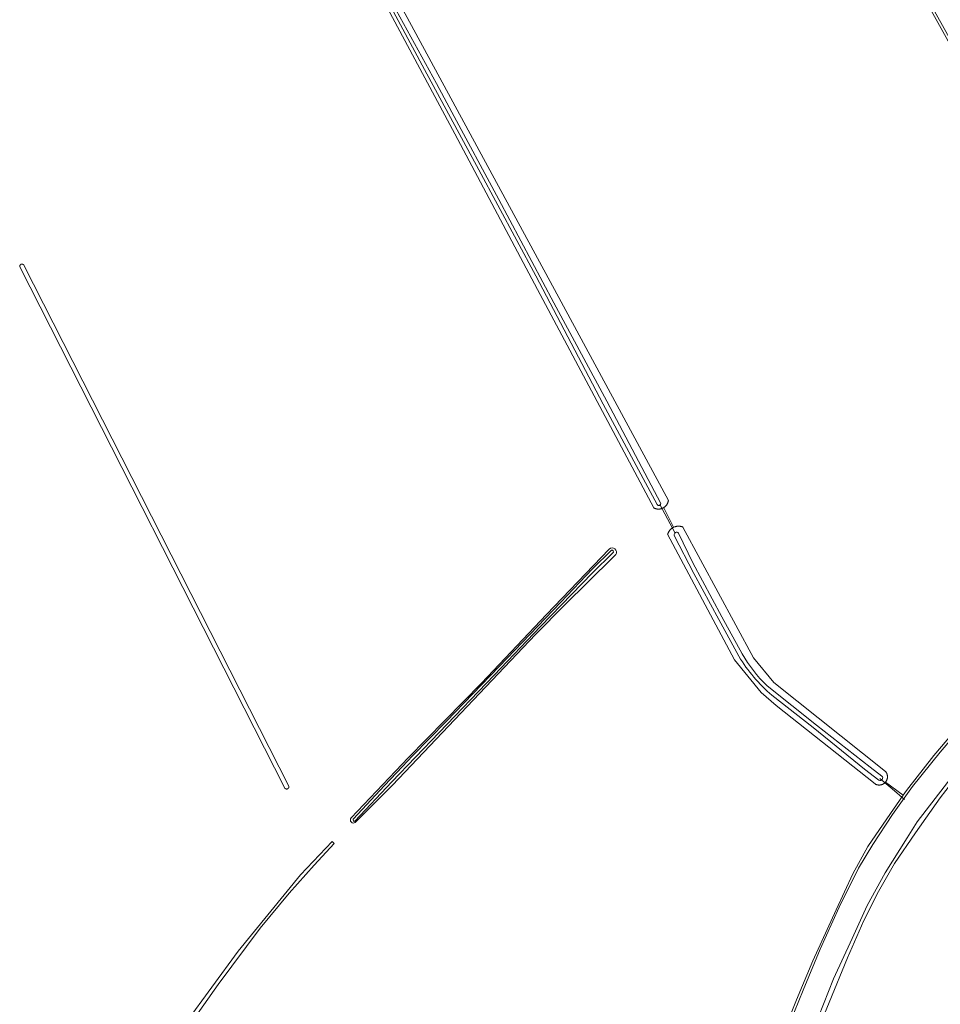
# Model space of a CAD drawing. Header units: metres. Extents: x 200031 to 204075, y 460125 to 464703.
# Tile 158 of 178: x 202782 to 203077, y 463770 to 464087. Entities that reach past the tile are written whole.
import ezdxf

# ---------------------------------------------------------------- set-up
doc = ezdxf.new("R2010")
doc.units = ezdxf.units.M
doc.header["$LTSCALE"] = 2
for name, color, linetype, lineweight in [('B-WE-GR-GRAS-GV', 253, 'Continuous', 13), ('B-WE-KW-KUNSTWERK_DUIKER-G', 253, 'Continuous', 18), ('B-WE-OG-WATER_GREPPEL-GV', 253, 'Continuous', 18), ('B-WE-OG-WATER_SLOOT-GV', 253, 'Continuous', 18)]:
    doc.layers.add(name, color=color, linetype=linetype, lineweight=lineweight)

msp = doc.modelspace()

# ---------------------------------------------------------------- linework, layer by layer
at = {"layer": 'B-WE-GR-GRAS-GV', "flags": 128}
for points in [[(202859.288, 464174.031), (202941.765, 464021.521), (202953.403, 464000), (202990.059, 463932.215), (202990.058, 463932.21), (202990.04, 463932.098), (202990.018, 463931.986), (202989.992, 463931.876), (202989.962, 463931.766), (202989.929, 463931.658), (202989.891, 463931.55), (202989.85, 463931.445), (202989.805, 463931.34), (202989.757, 463931.238), (202989.704, 463931.137), (202989.649, 463931.038), (202989.59, 463930.941), (202989.527, 463930.846), (202989.461, 463930.753), (202989.392, 463930.663), (202989.32, 463930.575), (202989.245, 463930.49), (202989.167, 463930.408), (202989.086, 463930.328), (202989.002, 463930.252), (202988.916, 463930.178), (202988.827, 463930.107), (202988.736, 463930.04), (202988.642, 463929.976), (202988.546, 463929.915), (202991.743, 463923.624), (202991.747, 463923.626), (202991.857, 463923.675), (202991.968, 463923.721), (202992.081, 463923.763), (202992.195, 463923.801), (202992.311, 463923.835), (202992.427, 463923.865), (202992.545, 463923.892), (202992.663, 463923.914), (202992.782, 463923.933), (202992.901, 463923.947), (202993.021, 463923.958), (202993.141, 463923.965), (202993.261, 463923.967), (202993.382, 463923.966), (202993.502, 463923.961), (202993.622, 463923.951), (202993.742, 463923.938), (202993.861, 463923.921), (202993.979, 463923.9), (202994.097, 463923.874), (202994.213, 463923.845), (202994.329, 463923.813), (202994.444, 463923.776), (202994.557, 463923.735), (202994.669, 463923.691), (203017.423, 463881.614), (203023.978, 463873.684), (203059.863, 463845.141), (203059.921, 463845.069), (203059.982, 463844.986), (203060.04, 463844.901), (203060.095, 463844.813), (203060.146, 463844.723), (203060.194, 463844.632), (203060.239, 463844.538), (203060.279, 463844.443), (203060.316, 463844.347), (203060.35, 463844.249), (203060.379, 463844.15), (203060.405, 463844.049), (203060.426, 463843.948), (203060.444, 463843.846), (203060.458, 463843.744), (203060.468, 463843.641), (203060.474, 463843.538), (203060.475, 463843.434), (203060.473, 463843.331), (203060.467, 463843.228), (203060.457, 463843.125), (203060.443, 463843.022), (203060.425, 463842.92), (203060.403, 463842.819), (203060.377, 463842.719), (203060.347, 463842.62), (203060.314, 463842.522), (203060.276, 463842.426), (203060.235, 463842.331), (203060.191, 463842.238), (203060.142, 463842.146), (203060.091, 463842.057), (203060.035, 463841.969), (203059.977, 463841.884), (203059.915, 463841.801), (203059.85, 463841.72), (203065.533, 463837.481), (203066.629, 463839.045), (203075.424, 463850.243), (203083.941, 463860.307)], [(203024.594, 463755.124), (203031.263, 463771.716), (203036.462, 463784.289), (203044.038, 463800.662), (203049.392, 463812.266), (203054.206, 463821.02), (203060.239, 463829.925), (203065.533, 463837.481), (203059.85, 463841.72), (203059.785, 463841.645), (203059.714, 463841.57), (203059.641, 463841.497), (203059.564, 463841.428), (203059.485, 463841.361), (203059.403, 463841.298), (203059.319, 463841.237), (203059.233, 463841.18), (203059.145, 463841.126), (203059.054, 463841.076), (203058.962, 463841.03), (203058.868, 463840.986), (203058.772, 463840.947), (203058.675, 463840.911), (203058.577, 463840.879), (203058.478, 463840.851), (203058.377, 463840.827), (203058.276, 463840.807), (203058.173, 463840.79), (203058.071, 463840.778), (203057.968, 463840.77), (203057.864, 463840.765), (203057.761, 463840.765), (203057.658, 463840.768), (203057.554, 463840.776), (203057.452, 463840.787), (203057.349, 463840.803), (203057.248, 463840.822), (203057.147, 463840.846), (203057.047, 463840.873), (203056.949, 463840.904), (203056.851, 463840.939), (203056.755, 463840.977), (203056.661, 463841.02), (203056.568, 463841.066), (203056.477, 463841.115), (203024.719, 463866.319), (203019.834, 463870.518), (203011.312, 463881.025), (202989.823, 463921.415), (202989.824, 463921.42), (202989.862, 463921.534), (202989.903, 463921.647), (202989.948, 463921.758), (202989.997, 463921.868), (202990.049, 463921.977), (202990.105, 463922.083), (202990.165, 463922.188), (202990.228, 463922.291), (202990.294, 463922.391), (202990.363, 463922.489), (202990.436, 463922.585), (202990.512, 463922.678), (202990.591, 463922.769), (202990.673, 463922.857), (202990.758, 463922.942), (202990.846, 463923.025), (202990.936, 463923.104), (202991.029, 463923.181), (202991.124, 463923.254), (202991.222, 463923.324), (202991.322, 463923.391), (202991.424, 463923.455), (202991.529, 463923.515), (202991.635, 463923.571), (202991.743, 463923.624), (202988.546, 463929.915), (202988.502, 463929.889), (202988.404, 463929.833), (202988.303, 463929.78), (202988.2, 463929.732), (202988.096, 463929.686), (202987.99, 463929.645), (202987.883, 463929.607), (202987.775, 463929.573), (202987.665, 463929.543), (202987.555, 463929.517), (202987.444, 463929.495), (202987.331, 463929.476), (202987.219, 463929.462), (202987.106, 463929.452), (202986.992, 463929.445), (202986.879, 463929.443), (202986.765, 463929.444), (202986.652, 463929.45), (202986.539, 463929.459), (202986.426, 463929.473), (202986.314, 463929.49), (202986.202, 463929.512), (202986.091, 463929.537), (202985.982, 463929.566), (202985.873, 463929.6), (202985.766, 463929.636), (202985.66, 463929.677), (202985.555, 463929.721), (202985.452, 463929.769), (202985.351, 463929.821), (202948.013, 464000), (202921.388, 464050.043), (202856.328, 464171.538)], [(202888.102, 463830.204), (202906.396, 463849.479), (202929.949, 463873.538), (202950.892, 463895.606), (202971.041, 463916.546)], [(202973.133, 463914.865), (202972.383, 463914.064), (202964.247, 463906.061), (202956.772, 463898.652), (202947.38, 463889.127), (202901.342, 463840.775), (202889.37, 463828.736)], [(203084.758, 463846.066), (203077.402, 463836.641), (203069.46, 463825.392), (203062.785, 463815.588), (203057.622, 463806.511), (203052.927, 463797.247), (203047.674, 463785.179), (203041.707, 463770.914), (203036.008, 463756.887)]]:
    msp.add_lwpolyline(points, dxfattribs=at)
for points in [[(203037.704, 464158.541), (203073.529, 464093.243), (203124.988, 464000.973), (203160.206, 463937.613), (203159.207, 463937.085), (203065.797, 464105.724), (203046.868, 464139.277), (203036.513, 464157.945)], [(202868.058, 463840.325), (202868.063, 463840.271), (202868.065, 463840.217), (202868.062, 463840.162), (202868.056, 463840.108), (202868.045, 463840.055), (202868.031, 463840.003), (202868.013, 463839.951), (202867.991, 463839.902), (202867.966, 463839.854), (202867.937, 463839.808), (202867.905, 463839.764), (202867.869, 463839.723), (202867.831, 463839.684), (202867.79, 463839.648), (202867.746, 463839.616), (202867.701, 463839.587), (202867.653, 463839.561), (202867.603, 463839.539), (202867.552, 463839.52), (202867.5, 463839.505), (202867.446, 463839.494), (202867.393, 463839.488), (202867.338, 463839.485), (202867.284, 463839.486), (202867.23, 463839.491), (202867.176, 463839.5), (202867.123, 463839.513), (202867.072, 463839.53), (202867.021, 463839.55), (202866.973, 463839.575), (202866.926, 463839.602), (202866.881, 463839.633), (202866.839, 463839.668), (202866.8, 463839.705), (202866.763, 463839.746), (202781.546, 464007.27), (202781.533, 464007.323), (202781.524, 464007.376), (202781.518, 464007.429), (202781.517, 464007.483), (202781.52, 464007.537), (202781.527, 464007.59), (202781.537, 464007.643), (202781.552, 464007.695), (202781.57, 464007.745), (202781.593, 464007.794), (202781.618, 464007.841), (202781.647, 464007.887), (202781.68, 464007.93), (202781.715, 464007.97), (202781.754, 464008.008), (202781.795, 464008.042), (202781.839, 464008.074), (202781.884, 464008.102), (202781.932, 464008.127), (202781.982, 464008.148), (202782.032, 464008.166), (202782.085, 464008.179), (202782.137, 464008.189), (202782.191, 464008.195), (202782.245, 464008.196), (202782.299, 464008.194), (202782.352, 464008.188), (202782.405, 464008.177), (202782.457, 464008.163), (202782.507, 464008.145), (202782.557, 464008.124), (202782.604, 464008.099), (202782.65, 464008.07), (202782.693, 464008.038), (202782.734, 464008.003), (202782.772, 464007.965), (202782.807, 464007.924), (202782.839, 464007.881), (202782.858, 464007.851), (202868.048, 463840.379)], [(202808.845, 463728.834), (202826.354, 463752.693), (202851.701, 463787.402), (202871.791, 463811.874), (202881.937, 463822.616), (202882.574, 463822.019), (202876.137, 463814.973), (202868.156, 463805.996), (202858.807, 463794.732), (202845.313, 463776.608), (202834.096, 463760.745), (202821.567, 463743.932), (202810.256, 463728.718), (202800.544, 463714.771), (202794.411, 463706.033), (202793.114, 463707.289)]]:
    msp.add_lwpolyline(points, close=True, dxfattribs=at)
at = {"layer": 'B-WE-GR-GRAS-GV'}
for points in [[(202971.041, 463916.546, -0.9455867), (202973.133, 463914.865)], [(202889.37, 463828.736, -0.9164753), (202888.102, 463830.204)]]:
    msp.add_lwpolyline(points, format="xyb", dxfattribs=at)
at = {"layer": 'B-WE-KW-KUNSTWERK_DUIKER-G', "flags": 128}
for points in [[(202987.337, 463930.962), (202989.807, 463926.318), (202992.278, 463921.673)], [(203058.078, 463842.907), (203062.038, 463839.537), (203066.002, 463836.168)]]:
    msp.add_lwpolyline(points, dxfattribs=at)
at = {"layer": 'B-WE-OG-WATER_GREPPEL-GV', "flags": 128}
for points in [[(203046.868, 464139.277), (203065.797, 464105.724), (203159.207, 463937.085), (203160.206, 463937.613), (203124.988, 464000.973), (203073.529, 464093.243), (203037.704, 464158.541), (203036.513, 464157.945)], [(202868.065, 463840.217), (202868.063, 463840.271), (202868.058, 463840.325), (202868.048, 463840.379), (202782.858, 464007.851), (202782.839, 464007.881), (202782.807, 464007.924), (202782.772, 464007.965), (202782.734, 464008.003), (202782.693, 464008.038), (202782.65, 464008.07), (202782.604, 464008.099), (202782.557, 464008.124), (202782.507, 464008.145), (202782.457, 464008.163), (202782.405, 464008.177), (202782.352, 464008.188), (202782.299, 464008.194), (202782.245, 464008.196), (202782.191, 464008.195), (202782.137, 464008.189), (202782.085, 464008.179), (202782.032, 464008.166), (202781.982, 464008.148), (202781.932, 464008.127), (202781.884, 464008.102), (202781.839, 464008.074), (202781.795, 464008.042), (202781.754, 464008.008), (202781.715, 464007.97), (202781.68, 464007.93), (202781.647, 464007.887), (202781.618, 464007.841), (202781.593, 464007.794), (202781.57, 464007.745), (202781.552, 464007.695), (202781.537, 464007.643), (202781.527, 464007.59), (202781.52, 464007.537), (202781.517, 464007.483), (202781.518, 464007.429), (202781.524, 464007.376), (202781.533, 464007.323), (202781.546, 464007.27), (202866.763, 463839.746), (202866.8, 463839.705), (202866.839, 463839.668), (202866.881, 463839.633), (202866.926, 463839.602), (202866.973, 463839.575), (202867.021, 463839.55), (202867.072, 463839.53), (202867.123, 463839.513), (202867.176, 463839.5), (202867.23, 463839.491), (202867.284, 463839.486), (202867.338, 463839.485), (202867.393, 463839.488), (202867.446, 463839.494), (202867.5, 463839.505), (202867.552, 463839.52), (202867.603, 463839.539), (202867.653, 463839.561), (202867.701, 463839.587), (202867.746, 463839.616), (202867.79, 463839.648), (202867.831, 463839.684), (202867.869, 463839.723), (202867.905, 463839.764), (202867.937, 463839.808), (202867.966, 463839.854), (202867.991, 463839.902), (202868.013, 463839.951), (202868.031, 463840.003), (202868.045, 463840.055), (202868.056, 463840.108), (202868.062, 463840.162)], [(202794.411, 463706.033), (202800.544, 463714.771), (202810.256, 463728.718), (202821.567, 463743.932), (202834.096, 463760.745), (202845.313, 463776.608), (202858.807, 463794.732), (202868.156, 463805.996), (202876.137, 463814.973), (202882.574, 463822.019), (202881.937, 463822.616), (202871.791, 463811.874), (202851.701, 463787.402), (202826.354, 463752.693), (202808.845, 463728.834), (202793.114, 463707.289)]]:
    msp.add_lwpolyline(points, close=True, dxfattribs=at)
at = {"layer": 'B-WE-OG-WATER_GREPPEL-GV'}
for points in [[(202972.175, 463915.391, 0.8648608), (202971.756, 463916.243)], [(202888.765, 463829.756, 0.7930735), (202889.282, 463829.135)]]:
    msp.add_lwpolyline(points, format="xyb", dxfattribs=at)
at = {"layer": 'B-WE-OG-WATER_GREPPEL-GV', "flags": 128}
for points in [[(202971.756, 463916.243), (202965.677, 463910.252), (202955.485, 463899.505), (202935.691, 463878.844), (202918.705, 463861.268), (202907.82, 463850.106), (202904.596, 463846.709), (202898.841, 463840.607), (202888.765, 463829.756)], [(202889.282, 463829.135), (202901.186, 463841.749), (202916.34, 463857.666), (202934.077, 463876.072), (202948.934, 463891.727), (202965.639, 463908.953), (202972.175, 463915.391)]]:
    msp.add_lwpolyline(points, dxfattribs=at)
at = {"layer": 'B-WE-OG-WATER_SLOOT-GV', "flags": 128}
for points in [[(202856.328, 464171.538), (202921.388, 464050.043), (202948.013, 464000), (202985.351, 463929.821), (202985.452, 463929.769), (202985.555, 463929.721), (202985.66, 463929.677), (202985.766, 463929.636), (202985.873, 463929.6), (202985.982, 463929.566), (202986.091, 463929.537), (202986.202, 463929.512), (202986.314, 463929.49), (202986.426, 463929.473), (202986.539, 463929.459), (202986.652, 463929.45), (202986.765, 463929.444), (202986.879, 463929.443), (202986.992, 463929.445), (202987.106, 463929.452), (202987.219, 463929.462), (202987.331, 463929.476), (202987.444, 463929.495), (202987.555, 463929.517), (202987.665, 463929.543), (202987.775, 463929.573), (202987.883, 463929.607), (202987.99, 463929.645), (202988.096, 463929.686), (202988.2, 463929.732), (202988.303, 463929.78), (202988.404, 463929.833), (202988.502, 463929.889), (202988.546, 463929.915), (202988.642, 463929.976), (202988.736, 463930.04), (202988.827, 463930.107), (202988.916, 463930.178), (202989.002, 463930.252), (202989.086, 463930.328), (202989.167, 463930.408), (202989.245, 463930.49), (202989.32, 463930.575), (202989.392, 463930.663), (202989.461, 463930.753), (202989.527, 463930.846), (202989.59, 463930.941), (202989.649, 463931.038), (202989.704, 463931.137), (202989.757, 463931.238), (202989.805, 463931.34), (202989.85, 463931.445), (202989.891, 463931.55), (202989.929, 463931.658), (202989.962, 463931.766), (202989.992, 463931.876), (202990.018, 463931.986), (202990.04, 463932.098), (202990.058, 463932.21), (202990.059, 463932.215), (202953.403, 464000), (202941.765, 464021.521), (202859.288, 464174.031)], [(202986.486, 463930.949), (202969.072, 463963.184), (202947.462, 464004.465), (202929.088, 464038.512), (202911.641, 464070.755), (202895.513, 464100.93), (202879.701, 464129.935), (202866.878, 464154.178), (202856.846, 464173.212)], [(202856.846, 464173.212), (202866.878, 464154.178), (202879.701, 464129.935), (202895.513, 464100.93), (202911.641, 464070.755), (202929.088, 464038.512), (202947.462, 464004.465), (202969.072, 463963.184), (202986.486, 463930.949)], [(202858.248, 464172.859), (202867.407, 464155.767), (202882.984, 464126.8), (202899.058, 464096.382), (202915.517, 464066.298), (202920.458, 464057.08), (202935.552, 464028.918), (202953.256, 463995.747), (202970.27, 463964.107), (202987.608, 463931.29)], [(202987.608, 463931.29), (202970.27, 463964.107), (202953.256, 463995.747), (202935.552, 464028.918), (202920.458, 464057.08), (202915.517, 464066.298), (202899.058, 464096.382), (202882.984, 464126.8), (202867.407, 464155.767), (202858.248, 464172.859)], [(203012.746, 463882.144), (203006.29, 463893.962), (202998.222, 463908.771), (202991.953, 463921.009)], [(202991.953, 463921.009), (202998.222, 463908.771), (203006.29, 463893.962), (203012.746, 463882.144)], [(202993.309, 463921.71), (202997.962, 463912.204), (203007.282, 463894.784), (203013.759, 463882.952)], [(203013.759, 463882.952), (203007.282, 463894.784), (202997.962, 463912.204), (202993.309, 463921.71)], [(202971.041, 463916.546), (202950.892, 463895.606), (202929.949, 463873.538), (202906.396, 463849.479), (202888.102, 463830.204)], [(202972.175, 463915.391), (202965.639, 463908.953), (202948.934, 463891.727), (202934.077, 463876.072), (202916.34, 463857.666), (202901.186, 463841.749), (202889.282, 463829.135)], [(202889.37, 463828.736), (202901.342, 463840.775), (202947.38, 463889.127), (202956.772, 463898.652), (202964.247, 463906.061), (202972.383, 463914.064), (202973.133, 463914.865)], [(202898.841, 463840.607), (202904.596, 463846.709), (202907.82, 463850.106), (202918.705, 463861.268), (202935.691, 463878.844), (202955.485, 463899.505), (202965.677, 463910.252), (202971.756, 463916.243)], [(203021.77, 463872.693), (203037.621, 463859.984), (203054.9, 463846.494), (203058.693, 463843.671)], [(203058.693, 463843.671), (203054.9, 463846.494), (203037.621, 463859.984), (203021.77, 463872.693)], [(203057.745, 463842.337), (203053.092, 463845.884), (203036.56, 463859.21), (203023.3, 463869.612)], [(203023.3, 463869.612), (203036.56, 463859.21), (203053.092, 463845.884), (203057.745, 463842.337)], [(203101.033, 463865.703), (203090.952, 463855.167), (203081.608, 463843.92), (203070.077, 463828.923), (203066.804, 463823.747), (203059.729, 463812.555), (203053.939, 463802.016), (203049.187, 463791.432), (203043.17, 463778.472), (203035.123, 463758.093), (203028.276, 463739.753)], [(203028.276, 463739.753), (203035.123, 463758.093), (203043.17, 463778.472), (203049.187, 463791.432), (203053.939, 463802.016), (203059.729, 463812.555), (203066.804, 463823.747), (203070.077, 463828.923), (203081.608, 463843.92), (203090.952, 463855.167), (203101.033, 463865.703)], [(203083.941, 463860.307), (203075.424, 463850.243), (203066.629, 463839.045), (203065.533, 463837.481), (203060.239, 463829.925), (203054.206, 463821.02), (203049.392, 463812.266), (203044.038, 463800.662), (203036.462, 463784.289), (203031.263, 463771.716), (203024.594, 463755.124)], [(203027.802, 463761.127), (203033.335, 463774.852), (203038.879, 463788.069), (203044.967, 463801.552), (203051.211, 463814.043), (203055.77, 463821.707), (203062.134, 463831.318), (203068.57, 463840.318), (203077.453, 463851.315), (203085.617, 463860.867)], [(203085.617, 463860.867), (203077.453, 463851.315), (203068.57, 463840.318), (203062.134, 463831.318), (203055.77, 463821.707), (203051.211, 463814.043), (203044.967, 463801.552), (203038.879, 463788.069), (203033.335, 463774.852), (203027.802, 463761.127)], [(203036.008, 463756.887), (203041.707, 463770.914), (203047.674, 463785.179), (203052.927, 463797.247), (203057.622, 463806.511), (203062.785, 463815.588), (203069.46, 463825.392), (203077.402, 463836.641), (203084.758, 463846.066)], [(202888.765, 463829.756), (202898.841, 463840.607)]]:
    msp.add_lwpolyline(points, dxfattribs=at)
at = {"layer": 'B-WE-OG-WATER_SLOOT-GV'}
for points in [[(202987.608, 463931.29, -0.848971), (202986.486, 463930.949)], [(202986.486, 463930.949, 0.848971), (202987.608, 463931.29)], [(202991.953, 463921.009, -0.8439074), (202993.309, 463921.71)], [(202993.309, 463921.71, 0.8439074), (202991.953, 463921.009)], [(202973.133, 463914.865, 0.9455867), (202971.041, 463916.546)], [(202971.756, 463916.243, -0.8648608), (202972.175, 463915.391)], [(203023.3, 463869.612, -0.0808999), (203012.746, 463882.144)], [(203012.746, 463882.144, 0.0808999), (203023.3, 463869.612)], [(203013.759, 463882.952, 0.0694165), (203021.77, 463872.693)], [(203021.77, 463872.693, -0.0694165), (203013.759, 463882.952)], [(203058.693, 463843.671, -0.8644669), (203057.745, 463842.337)], [(203057.745, 463842.337, 0.8644669), (203058.693, 463843.671)], [(202888.102, 463830.204, 0.9164753), (202889.37, 463828.736)], [(202889.282, 463829.135, -0.7930735), (202888.765, 463829.756)]]:
    msp.add_lwpolyline(points, format="xyb", dxfattribs=at)
at = {"layer": 'B-WE-OG-WATER_SLOOT-GV', "flags": 128}
msp.add_lwpolyline([(202991.743, 463923.624), (202991.635, 463923.571), (202991.529, 463923.515), (202991.424, 463923.455), (202991.322, 463923.391), (202991.222, 463923.324), (202991.124, 463923.254), (202991.029, 463923.181), (202990.936, 463923.104), (202990.846, 463923.025), (202990.758, 463922.942), (202990.673, 463922.857), (202990.591, 463922.769), (202990.512, 463922.678), (202990.436, 463922.585), (202990.363, 463922.489), (202990.294, 463922.391), (202990.228, 463922.291), (202990.165, 463922.188), (202990.105, 463922.083), (202990.049, 463921.977), (202989.997, 463921.868), (202989.948, 463921.758), (202989.903, 463921.647), (202989.862, 463921.534), (202989.824, 463921.42), (202989.823, 463921.415), (203011.312, 463881.025), (203019.834, 463870.518), (203024.719, 463866.319), (203056.477, 463841.115), (203056.568, 463841.066), (203056.661, 463841.02), (203056.755, 463840.977), (203056.851, 463840.939), (203056.949, 463840.904), (203057.047, 463840.873), (203057.147, 463840.846), (203057.248, 463840.822), (203057.349, 463840.803), (203057.452, 463840.787), (203057.554, 463840.776), (203057.658, 463840.768), (203057.761, 463840.765), (203057.864, 463840.765), (203057.968, 463840.77), (203058.071, 463840.778), (203058.173, 463840.79), (203058.276, 463840.807), (203058.377, 463840.827), (203058.478, 463840.851), (203058.577, 463840.879), (203058.675, 463840.911), (203058.772, 463840.947), (203058.868, 463840.986), (203058.962, 463841.03), (203059.054, 463841.076), (203059.145, 463841.126), (203059.233, 463841.18), (203059.319, 463841.237), (203059.403, 463841.298), (203059.485, 463841.361), (203059.564, 463841.428), (203059.641, 463841.497), (203059.714, 463841.57), (203059.785, 463841.645), (203059.85, 463841.72), (203059.915, 463841.801), (203059.977, 463841.884), (203060.035, 463841.969), (203060.091, 463842.057), (203060.142, 463842.146), (203060.191, 463842.238), (203060.235, 463842.331), (203060.276, 463842.426), (203060.314, 463842.522), (203060.347, 463842.62), (203060.377, 463842.719), (203060.403, 463842.819), (203060.425, 463842.92), (203060.443, 463843.022), (203060.457, 463843.125), (203060.467, 463843.228), (203060.473, 463843.331), (203060.475, 463843.434), (203060.474, 463843.538), (203060.468, 463843.641), (203060.458, 463843.744), (203060.444, 463843.846), (203060.426, 463843.948), (203060.405, 463844.049), (203060.379, 463844.15), (203060.35, 463844.249), (203060.316, 463844.347), (203060.279, 463844.443), (203060.239, 463844.538), (203060.194, 463844.632), (203060.146, 463844.723), (203060.095, 463844.813), (203060.04, 463844.901), (203059.982, 463844.986), (203059.921, 463845.069), (203059.863, 463845.141), (203023.978, 463873.684), (203017.423, 463881.614), (202994.669, 463923.691), (202994.557, 463923.735), (202994.444, 463923.776), (202994.329, 463923.813), (202994.213, 463923.845), (202994.097, 463923.874), (202993.979, 463923.9), (202993.861, 463923.921), (202993.742, 463923.938), (202993.622, 463923.951), (202993.502, 463923.961), (202993.382, 463923.966), (202993.261, 463923.967), (202993.141, 463923.965), (202993.021, 463923.958), (202992.901, 463923.947), (202992.782, 463923.933), (202992.663, 463923.914), (202992.545, 463923.892), (202992.427, 463923.865), (202992.311, 463923.835), (202992.195, 463923.801), (202992.081, 463923.763), (202991.968, 463923.721), (202991.857, 463923.675), (202991.747, 463923.626)], close=True, dxfattribs=at)

doc.saveas('drawing.dxf')
